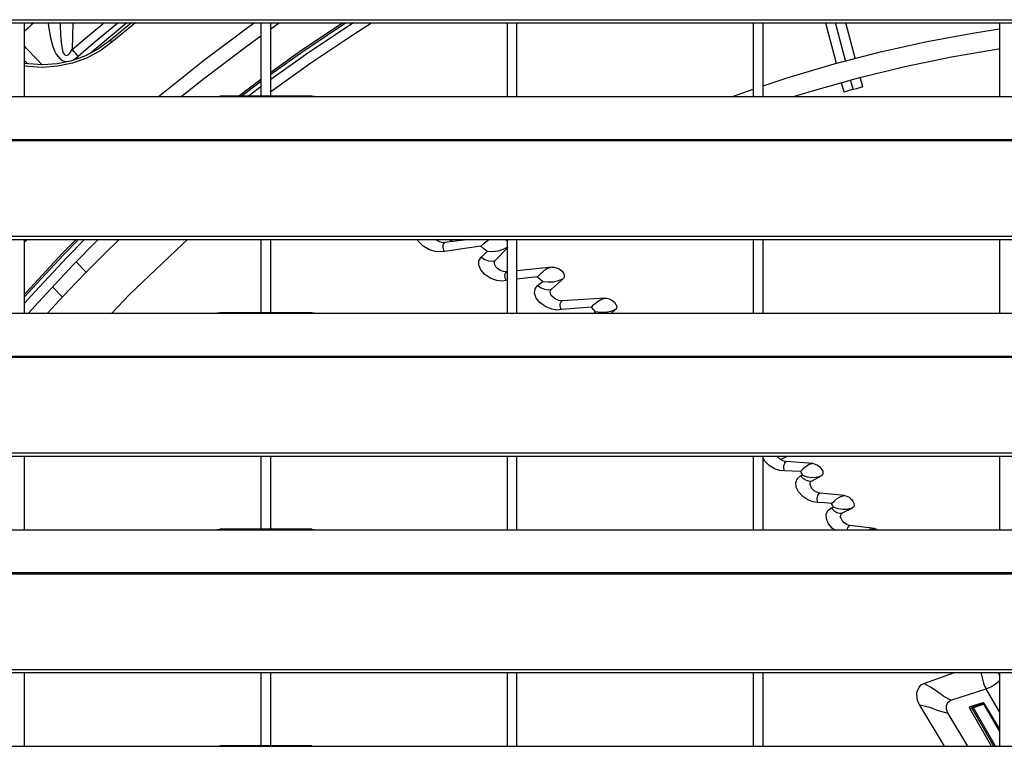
# Model space of a CAD drawing. Header units: millimetres. Extents: x 0 to 39025, y -31299 to 8400.
# Tile 23 of 256: x 6790 to 6990, y -24489 to -24342. Entities that reach past the tile are written whole.
import ezdxf

# ---------------------------------------------------------------- set-up
doc = ezdxf.new("R2010")
doc.units = ezdxf.units.MM

# ---------------------------------------------------------------- blocks, each defined once
blk = doc.blocks.new('*U55')
at = {"lineweight": 25}
for points in [[(7.21, 944.85), (7.21, 944.85), (1142.79, 944.85), (1142.79, 944.85)], [(7.21, 944.2), (7.21, 944.2), (1142.79, 944.2), (1142.79, 944.2)], [(187, 929.23), (187, 929.23), (187, 944.2), (187, 944.2)], [(196.79, 944.2), (196.79, 944.2), (196.69, 938.78), (196.69, 938.78)], [(208.72, 944.2), (208.72, 944.2), (204.41, 940.66), (204.41, 940.66)], [(209.53, 944.2), (209.53, 944.2), (204.73, 940.27), (204.73, 940.27)], [(235, 944.2), (235, 944.2), (235, 929.31), (235, 929.31)], [(237, 929.31), (237, 929.31), (237, 944.2), (237, 944.2)], [(237, 943.01), (237, 943.01), (238.69, 944.2), (238.69, 944.2)], [(285, 944.2), (285, 944.2), (285, 929.23), (285, 929.23)], [(287, 929.23), (287, 929.23), (287, 944.2), (287, 944.2)], [(335, 944.2), (335, 944.2), (335, 929.23), (335, 929.23)], [(336.99, 929.23), (336.99, 929.23), (336.99, 944.2), (336.99, 944.2)], [(349.64, 944.2), (349.64, 944.2), (351.82, 936.01), (351.82, 936.01)], [(353.74, 936.54), (353.74, 936.54), (351.71, 944.2), (351.71, 944.2)], [(355.68, 937.05), (355.68, 937.05), (353.77, 944.2), (353.77, 944.2)], [(385, 944.2), (385, 944.2), (385, 929.23), (385, 929.23)], [(187.64, 935.87), (187.64, 935.87), (187, 936.54), (187, 936.54)], [(352.85, 932.12), (352.85, 932.12), (353.37, 930.19), (353.37, 930.19)], [(355.3, 930.71), (355.3, 930.71), (354.78, 932.65), (354.78, 932.65)], [(357.23, 931.23), (357.23, 931.23), (356.71, 933.17), (356.71, 933.17)], [(235, 931.23), (235, 931.23), (232.45, 929.31), (232.45, 929.31)], [(41.99, 929.23), (41.99, 929.23), (224.99, 929.23), (224.99, 929.23)], [(224.99, 929.23), (224.99, 929.23), (247, 929.23), (247, 929.23)], [(245.31, 929.31), (245.31, 929.31), (226.65, 929.31), (226.65, 929.31)], [(247, 929.23), (247, 929.23), (818, 929.23), (818, 929.23)], [(16.21, 920.52), (16.21, 920.52), (1133.33, 920.52), (1133.33, 920.52)], [(16.21, 920.3), (16.21, 920.3), (1133.33, 920.3), (1133.33, 920.3)], [(7.21, 900.87), (7.21, 900.87), (1142.79, 900.87), (1142.79, 900.87)], [(7.21, 900.22), (7.21, 900.22), (1142.79, 900.22), (1142.79, 900.22)], [(187, 885.26), (187, 885.26), (187, 900.22), (187, 900.22)], [(187, 899.67), (187, 899.67), (187.52, 900.22), (187.52, 900.22)], [(205.68, 900.22), (205.68, 900.22), (205.92, 899.98), (205.92, 899.98)], [(235, 900.22), (235, 900.22), (235, 885.34), (235, 885.34)], [(237, 885.34), (237, 885.34), (237, 900.22), (237, 900.22)], [(277.36, 900.22), (277.36, 900.22), (272.36, 899.58), (272.36, 899.58)], [(273.4, 899.87), (273.4, 899.87), (273.93, 900.22), (273.93, 900.22)], [(285, 900.22), (285, 900.22), (285, 885.26), (285, 885.26)], [(287, 885.26), (287, 885.26), (287, 900.22), (287, 900.22)], [(335, 900.22), (335, 900.22), (335, 885.26), (335, 885.26)], [(336.99, 885.26), (336.99, 885.26), (336.99, 900.22), (336.99, 900.22)], [(385, 900.22), (385, 900.22), (385, 885.26), (385, 885.26)], [(279.68, 898.87), (279.68, 898.87), (272.29, 897.81), (272.29, 897.81)], [(282.59, 895.92), (282.59, 895.92), (285, 898.48), (285, 898.48)], [(197.46, 895.7), (197.46, 895.7), (199.52, 893.61), (199.52, 893.61)], [(294.13, 894.62), (294.13, 894.62), (287, 893.87), (287, 893.87)], [(291.15, 892.65), (291.15, 892.65), (287, 892.14), (287, 892.14)], [(293.96, 890.09), (293.96, 890.09), (296.42, 892.3), (296.42, 892.3)], [(192.63, 890.59), (192.63, 890.59), (194.68, 888.53), (194.68, 888.53)], [(304.86, 888.33), (304.86, 888.33), (296.19, 887.76), (296.19, 887.76)], [(302.13, 886.48), (302.13, 886.48), (296.03, 885.97), (296.03, 885.97)], [(306.18, 885.26), (306.18, 885.26), (307.04, 885.98), (307.04, 885.98)], [(41.99, 885.26), (41.99, 885.26), (224.99, 885.26), (224.99, 885.26)], [(224.99, 885.26), (224.99, 885.26), (247, 885.26), (247, 885.26)], [(245.31, 885.34), (245.31, 885.34), (226.65, 885.34), (226.65, 885.34)], [(247, 885.26), (247, 885.26), (818, 885.26), (818, 885.26)], [(302.6, 885.26), (302.6, 885.26), (302.97, 885.54), (302.97, 885.54)], [(16.21, 876.55), (16.21, 876.55), (1133.33, 876.55), (1133.33, 876.55)], [(16.21, 876.33), (16.21, 876.33), (1133.33, 876.33), (1133.33, 876.33)], [(7.21, 856.9), (7.21, 856.9), (1142.79, 856.9), (1142.79, 856.9)], [(7.21, 856.24), (7.21, 856.24), (1142.79, 856.24), (1142.79, 856.24)], [(187, 841.29), (187, 841.29), (187, 856.24), (187, 856.24)], [(235, 856.24), (235, 856.24), (235, 841.37), (235, 841.37)], [(237, 841.37), (237, 841.37), (237, 856.24), (237, 856.24)], [(285, 856.24), (285, 856.24), (285, 841.29), (285, 841.29)], [(287, 841.29), (287, 841.29), (287, 856.24), (287, 856.24)], [(335, 856.24), (335, 856.24), (335, 841.29), (335, 841.29)], [(336.99, 841.29), (336.99, 841.29), (336.99, 856.24), (336.99, 856.24)], [(385, 856.24), (385, 856.24), (385, 841.29), (385, 841.29)], [(347.14, 854.72), (347.14, 854.72), (341.71, 855.11), (341.71, 855.11)], [(344.56, 853.09), (344.56, 853.09), (341.35, 853.24), (341.35, 853.24)], [(344.56, 853.09), (344.56, 853.09), (345, 852.38), (345, 852.38)], [(346.93, 851.23), (346.93, 851.23), (348.8, 852.2), (348.8, 852.2)], [(353.55, 848.22), (353.55, 848.22), (348.54, 848.71), (348.54, 848.71)], [(353.12, 844.71), (353.12, 844.71), (355.11, 845.68), (355.11, 845.68)], [(359.61, 841.55), (359.61, 841.55), (354.63, 842.17), (354.63, 842.17)], [(41.99, 841.29), (41.99, 841.29), (224.99, 841.29), (224.99, 841.29)], [(224.99, 841.29), (224.99, 841.29), (247, 841.29), (247, 841.29)], [(245.31, 841.37), (245.31, 841.37), (226.65, 841.37), (226.65, 841.37)], [(247, 841.29), (247, 841.29), (818, 841.29), (818, 841.29)], [(16.21, 832.57), (16.21, 832.57), (1133.33, 832.57), (1133.33, 832.57)], [(16.21, 832.35), (16.21, 832.35), (1133.33, 832.35), (1133.33, 832.35)], [(7.21, 812.93), (7.21, 812.93), (1142.79, 812.93), (1142.79, 812.93)], [(7.21, 812.27), (7.21, 812.27), (1142.79, 812.27), (1142.79, 812.27)], [(187, 797.31), (187, 797.31), (187, 812.27), (187, 812.27)], [(235, 812.27), (235, 812.27), (235, 797.39), (235, 797.39)], [(237, 797.39), (237, 797.39), (237, 812.27), (237, 812.27)], [(285, 812.27), (285, 812.27), (285, 797.31), (285, 797.31)], [(287, 797.31), (287, 797.31), (287, 812.27), (287, 812.27)], [(335, 812.27), (335, 812.27), (335, 797.31), (335, 797.31)], [(336.99, 797.31), (336.99, 797.31), (336.99, 812.27), (336.99, 812.27)], [(369.67, 810.06), (369.67, 810.06), (375.86, 812.27), (375.86, 812.27)], [(385, 811.82), (385, 811.82), (384.71, 812.27), (384.71, 812.27)], [(384.76, 812.21), (384.76, 812.21), (385.01, 812.27), (385.01, 812.27)], [(385, 812.27), (385, 812.27), (385, 797.31), (385, 797.31)], [(375.14, 806.65), (375.14, 806.65), (382.27, 808.97), (382.27, 808.97)], [(385, 804.33), (385, 804.33), (382.27, 808.97), (382.27, 808.97)], [(379.06, 805.38), (379.06, 805.38), (381.47, 806.16), (381.47, 806.16)], [(381.47, 806.17), (381.47, 806.17), (381.55, 806.02), (381.55, 806.02)], [(373.87, 797.31), (373.87, 797.31), (368.82, 805.69), (368.82, 805.69)], [(378.57, 797.31), (378.57, 797.31), (374.61, 804), (374.61, 804)], [(383.41, 797.31), (383.41, 797.31), (378.98, 805.01), (378.98, 805.01)], [(378.98, 805.01), (378.98, 805.01), (379.47, 804.99), (379.47, 804.99)], [(379.06, 805.38), (379.06, 805.38), (379.54, 805.37), (379.54, 805.37)], [(383.88, 797.31), (383.88, 797.31), (379.47, 804.99), (379.47, 804.99)], [(384.21, 797.31), (384.21, 797.31), (379.73, 805.12), (379.73, 805.12)], [(379.74, 805.2), (379.74, 805.2), (381.76, 805.84), (381.76, 805.84)], [(381.84, 805.8), (381.84, 805.8), (385, 800.3), (385, 800.3)], [(381.9, 805.96), (381.9, 805.96), (381.99, 805.81), (381.99, 805.81)], [(41.99, 797.31), (41.99, 797.31), (224.99, 797.31), (224.99, 797.31)], [(224.99, 797.31), (224.99, 797.31), (247, 797.31), (247, 797.31)], [(245.31, 797.39), (245.31, 797.39), (226.65, 797.39), (226.65, 797.39)], [(247, 797.31), (247, 797.31), (818, 797.31), (818, 797.31)]]:
    blk.add_open_spline(points, degree=3, dxfattribs=at)
for points, knots in [([(188.87, 944.2), (188.87, 944.2), (188.47, 943.84), (188.47, 943.84), (188.47, 943.84), (187.71, 943.16), (187.71, 943.16), (187.71, 943.16), (187, 942.54), (187, 942.54)], [0, 0, 0, 0, 1, 1, 1, 2, 2, 2, 3, 3, 3, 3]), ([(191.79, 944.2), (191.79, 944.2), (191.86, 943.47), (191.86, 943.47), (191.86, 943.47), (192.26, 941.16), (192.26, 941.16), (192.26, 941.16), (192.74, 939.43), (192.74, 939.43), (192.74, 939.43), (193.07, 938.55), (193.07, 938.55), (193.07, 938.55), (193.44, 937.83), (193.44, 937.83), (193.44, 937.83), (194.3, 936.81), (194.3, 936.81), (194.3, 936.81), (194.66, 936.58), (194.66, 936.58), (194.66, 936.58), (195.06, 936.43), (195.06, 936.43), (195.06, 936.43), (195.86, 936.38), (195.86, 936.38), (195.86, 936.38), (196.77, 936.66), (196.77, 936.66), (196.77, 936.66), (197.32, 936.99), (197.32, 936.99), (197.32, 936.99), (197.87, 937.42), (197.87, 937.42)], [0, 0, 0, 0, 1, 1, 1, 2, 2, 2, 3, 3, 3, 4, 4, 4, 5, 5, 5, 6, 6, 6, 7, 7, 7, 8, 8, 8, 9, 9, 9, 10, 10, 10, 11, 11, 11, 12, 12, 12, 12]), ([(194.19, 944.2), (194.19, 944.2), (194.19, 943.75), (194.19, 943.75), (194.19, 943.75), (194.26, 941.7), (194.26, 941.7), (194.26, 941.7), (194.39, 940.2), (194.39, 940.2), (194.39, 940.2), (194.71, 938.54), (194.71, 938.54), (194.71, 938.54), (194.86, 938.14), (194.86, 938.14), (194.86, 938.14), (195.04, 937.85), (195.04, 937.85), (195.04, 937.85), (195.18, 937.71), (195.18, 937.71), (195.18, 937.71), (195.32, 937.63), (195.32, 937.63), (195.32, 937.63), (195.46, 937.61), (195.46, 937.61), (195.46, 937.61), (195.61, 937.62), (195.61, 937.62), (195.61, 937.62), (195.78, 937.7), (195.78, 937.7), (195.78, 937.7), (195.97, 937.83), (195.97, 937.83), (195.97, 937.83), (196.17, 938.04), (196.17, 938.04), (196.17, 938.04), (196.69, 938.78), (196.69, 938.78)], [0, 0, 0, 0, 1, 1, 1, 2, 2, 2, 3, 3, 3, 4, 4, 4, 5, 5, 5, 6, 6, 6, 7, 7, 7, 8, 8, 8, 9, 9, 9, 10, 10, 10, 11, 11, 11, 12, 12, 12, 13, 13, 13, 14, 14, 14, 14]), ([(196.69, 938.78), (196.69, 938.78), (199.78, 941.43), (199.78, 941.43), (199.78, 941.43), (202.88, 944.03), (202.88, 944.03), (202.88, 944.03), (203.08, 944.2), (203.08, 944.2)], [0, 0, 0, 0, 1, 1, 1, 2, 2, 2, 3, 3, 3, 3]), ([(197.87, 937.42), (197.87, 937.42), (200.94, 940.05), (200.94, 940.05), (200.94, 940.05), (204.03, 942.63), (204.03, 942.63), (204.03, 942.63), (205.92, 944.2), (205.92, 944.2)], [0, 0, 0, 0, 1, 1, 1, 2, 2, 2, 3, 3, 3, 3]), ([(207.79, 944.2), (207.79, 944.2), (201.56, 939.03), (201.56, 939.03), (201.56, 939.03), (200.32, 937.98), (200.32, 937.98)], [0, 0, 0, 0, 1, 1, 1, 2, 2, 2, 2]), ([(214.21, 929.23), (214.21, 929.23), (215.17, 930.03), (215.17, 930.03), (215.17, 930.03), (223.59, 936.75), (223.59, 936.75), (223.59, 936.75), (232.22, 943.18), (232.22, 943.18), (232.22, 943.18), (233.63, 944.2), (233.63, 944.2)], [0, 0, 0, 0, 1, 1, 1, 2, 2, 2, 3, 3, 3, 4, 4, 4, 4]), ([(237, 930.3), (237, 930.3), (245.11, 936.09), (245.11, 936.09), (245.11, 936.09), (253.89, 941.93), (253.89, 941.93), (253.89, 941.93), (257.46, 944.2), (257.46, 944.2)], [0, 0, 0, 0, 1, 1, 1, 2, 2, 2, 3, 3, 3, 3]), ([(237, 934.22), (237, 934.22), (243.32, 938.71), (243.32, 938.71), (243.32, 938.71), (251.54, 944.2), (251.54, 944.2)], [0, 0, 0, 0, 1, 1, 1, 2, 2, 2, 2]), ([(237, 933.81), (237, 933.81), (243.51, 938.42), (243.51, 938.42), (243.51, 938.42), (252.17, 944.2), (252.17, 944.2)], [0, 0, 0, 0, 1, 1, 1, 2, 2, 2, 2]), ([(253.83, 944.2), (253.83, 944.2), (252.85, 943.57), (252.85, 943.57), (252.85, 943.57), (244.02, 937.68), (244.02, 937.68), (244.02, 937.68), (237, 932.71), (237, 932.71)], [0, 0, 0, 0, 1, 1, 1, 2, 2, 2, 3, 3, 3, 3]), ([(336.99, 931.44), (336.99, 931.44), (342.07, 933.1), (342.07, 933.1), (342.07, 933.1), (351.4, 935.89), (351.4, 935.89), (351.4, 935.89), (360.82, 938.34), (360.82, 938.34), (360.82, 938.34), (370.33, 940.44), (370.33, 940.44), (370.33, 940.44), (379.9, 942.19), (379.9, 942.19), (379.9, 942.19), (385, 942.99), (385, 942.99)], [0, 0, 0, 0, 1, 1, 1, 2, 2, 2, 3, 3, 3, 4, 4, 4, 5, 5, 5, 6, 6, 6, 6]), ([(204.41, 940.66), (204.41, 940.66), (201.99, 938.91), (201.99, 938.91), (201.99, 938.91), (199.36, 937.51), (199.36, 937.51), (199.36, 937.51), (196.56, 936.5), (196.56, 936.5), (196.56, 936.5), (193.65, 935.88), (193.65, 935.88), (193.65, 935.88), (190.68, 935.66), (190.68, 935.66), (190.68, 935.66), (187.71, 935.86), (187.71, 935.86), (187.71, 935.86), (187, 935.97), (187, 935.97)], [0, 0, 0, 0, 1, 1, 1, 2, 2, 2, 3, 3, 3, 4, 4, 4, 5, 5, 5, 6, 6, 6, 7, 7, 7, 7]), ([(204.73, 940.27), (204.73, 940.27), (202.25, 938.49), (202.25, 938.49), (202.25, 938.49), (199.57, 937.05), (199.57, 937.05), (199.57, 937.05), (196.7, 936.01), (196.7, 936.01), (196.7, 936.01), (193.72, 935.38), (193.72, 935.38), (193.72, 935.38), (190.68, 935.16), (190.68, 935.16), (190.68, 935.16), (187.65, 935.36), (187.65, 935.36), (187.65, 935.36), (187, 935.46), (187, 935.46)], [0, 0, 0, 0, 1, 1, 1, 2, 2, 2, 3, 3, 3, 4, 4, 4, 5, 5, 5, 6, 6, 6, 7, 7, 7, 7]), ([(204.73, 940.27), (204.73, 940.27), (204.67, 940.34), (204.67, 940.34), (204.67, 940.34), (204.6, 940.41), (204.6, 940.41), (204.6, 940.41), (204.55, 940.49), (204.55, 940.49), (204.55, 940.49), (204.51, 940.54), (204.51, 940.54), (204.51, 940.54), (204.46, 940.59), (204.46, 940.59), (204.46, 940.59), (204.43, 940.63), (204.43, 940.63), (204.43, 940.63), (204.41, 940.65), (204.41, 940.65), (204.41, 940.65), (204.41, 940.66), (204.41, 940.66)], [0, 0, 0, 0, 1, 1, 1, 2, 2, 2, 3, 3, 3, 4, 4, 4, 5, 5, 5, 6, 6, 6, 7, 7, 7, 8, 8, 8, 8]), ([(218.78, 929.23), (218.78, 929.23), (223.58, 933.06), (223.58, 933.06), (223.58, 933.06), (232.18, 939.56), (232.18, 939.56), (232.18, 939.56), (235, 941.6), (235, 941.6)], [0, 0, 0, 0, 1, 1, 1, 2, 2, 2, 3, 3, 3, 3]), ([(190.54, 935.69), (190.54, 935.69), (189.36, 936.94), (189.36, 936.94), (189.36, 936.94), (187.41, 939), (187.41, 939), (187.41, 939), (187, 939.44), (187, 939.44)], [0, 0, 0, 0, 1, 1, 1, 2, 2, 2, 3, 3, 3, 3]), ([(197.87, 937.42), (197.87, 937.42), (197.74, 937.57), (197.74, 937.57), (197.74, 937.57), (197.61, 937.73), (197.61, 937.73), (197.61, 937.73), (197.46, 937.9), (197.46, 937.9), (197.46, 937.9), (197.32, 938.07), (197.32, 938.07), (197.32, 938.07), (197.16, 938.25), (197.16, 938.25), (197.16, 938.25), (197.01, 938.42), (197.01, 938.42), (197.01, 938.42), (196.85, 938.6), (196.85, 938.6), (196.85, 938.6), (196.69, 938.78), (196.69, 938.78)], [0, 0, 0, 0, 1, 1, 1, 2, 2, 2, 3, 3, 3, 4, 4, 4, 5, 5, 5, 6, 6, 6, 7, 7, 7, 8, 8, 8, 8]), ([(343.15, 929.23), (343.15, 929.23), (347.01, 930.43), (347.01, 930.43), (347.01, 930.43), (356.34, 933.07), (356.34, 933.07), (356.34, 933.07), (365.77, 935.36), (365.77, 935.36), (365.77, 935.36), (375.27, 937.31), (375.27, 937.31), (375.27, 937.31), (384.84, 938.9), (384.84, 938.9), (384.84, 938.9), (385, 938.93), (385, 938.93)], [0, 0, 0, 0, 1, 1, 1, 2, 2, 2, 3, 3, 3, 4, 4, 4, 5, 5, 5, 6, 6, 6, 6]), ([(230.41, 929.31), (230.41, 929.31), (234.65, 932.51), (234.65, 932.51), (234.65, 932.51), (235, 932.76), (235, 932.76)], [0, 0, 0, 0, 1, 1, 1, 2, 2, 2, 2]), ([(230.97, 929.31), (230.97, 929.31), (234.85, 932.23), (234.85, 932.23), (234.85, 932.23), (235, 932.34), (235, 932.34)], [0, 0, 0, 0, 1, 1, 1, 2, 2, 2, 2]), ([(330.79, 929.23), (330.79, 929.23), (332.85, 929.98), (332.85, 929.98), (332.85, 929.98), (335, 930.74), (335, 930.74)], [0, 0, 0, 0, 1, 1, 1, 2, 2, 2, 2]), ([(353.37, 930.19), (353.37, 930.19), (353.51, 930.23), (353.51, 930.23), (353.51, 930.23), (353.94, 930.34), (353.94, 930.34), (353.94, 930.34), (354.56, 930.52), (354.56, 930.52), (354.56, 930.52), (355.3, 930.71), (355.3, 930.71)], [0, 0, 0, 0, 1, 1, 1, 2, 2, 2, 3, 3, 3, 4, 4, 4, 4]), ([(355.3, 930.71), (355.3, 930.71), (356.04, 930.91), (356.04, 930.91), (356.04, 930.91), (356.67, 931.08), (356.67, 931.08), (356.67, 931.08), (357.08, 931.19), (357.08, 931.19), (357.08, 931.19), (357.23, 931.23), (357.23, 931.23)], [0, 0, 0, 0, 1, 1, 1, 2, 2, 2, 3, 3, 3, 4, 4, 4, 4]), ([(224.99, 929.23), (224.99, 929.23), (226.12, 929.28), (226.12, 929.28), (226.12, 929.28), (226.65, 929.29), (226.65, 929.29)], [0, 0, 0, 0, 1, 1, 1, 2, 2, 2, 2]), ([(245.31, 929.29), (245.31, 929.29), (245.83, 929.29), (245.83, 929.29), (245.83, 929.29), (247, 929.23), (247, 929.23)], [0, 0, 0, 0, 1, 1, 1, 2, 2, 2, 2]), ([(187, 889.11), (187, 889.11), (187.38, 889.53), (187.38, 889.53), (187.38, 889.53), (194.65, 897.35), (194.65, 897.35), (194.65, 897.35), (197.45, 900.22), (197.45, 900.22)], [0, 0, 0, 0, 1, 1, 1, 2, 2, 2, 3, 3, 3, 3]), ([(187, 888.6), (187, 888.6), (187.64, 889.31), (187.64, 889.31), (187.64, 889.31), (194.9, 897.11), (194.9, 897.11), (194.9, 897.11), (197.93, 900.22), (197.93, 900.22)], [0, 0, 0, 0, 1, 1, 1, 2, 2, 2, 3, 3, 3, 3]), ([(199.18, 900.22), (199.18, 900.22), (195.53, 896.49), (195.53, 896.49), (195.53, 896.49), (188.29, 888.71), (188.29, 888.71), (188.29, 888.71), (187, 887.26), (187, 887.26)], [0, 0, 0, 0, 1, 1, 1, 2, 2, 2, 3, 3, 3, 3]), ([(187.81, 885.26), (187.81, 885.26), (189.72, 887.4), (189.72, 887.4), (189.72, 887.4), (196.92, 895.14), (196.92, 895.14), (196.92, 895.14), (201.92, 900.22), (201.92, 900.22)], [0, 0, 0, 0, 1, 1, 1, 2, 2, 2, 3, 3, 3, 3]), ([(206.17, 900.22), (206.17, 900.22), (203.29, 897.4), (203.29, 897.4), (203.29, 897.4), (199.38, 893.45), (199.38, 893.45), (199.38, 893.45), (195.98, 889.92), (195.98, 889.92), (195.98, 889.92), (193.12, 886.86), (193.12, 886.86), (193.12, 886.86), (191.66, 885.26), (191.66, 885.26)], [0, 0, 0, 0, 1, 1, 1, 2, 2, 2, 3, 3, 3, 4, 4, 4, 5, 5, 5, 5]), ([(220.11, 900.22), (220.11, 900.22), (219.05, 899.29), (219.05, 899.29), (219.05, 899.29), (208.31, 889.03), (208.31, 889.03), (208.31, 889.03), (204.72, 885.26), (204.72, 885.26)], [0, 0, 0, 0, 1, 1, 1, 2, 2, 2, 3, 3, 3, 3]), ([(272.29, 897.81), (272.29, 897.81), (271.4, 897.68), (271.4, 897.68), (271.4, 897.68), (270.41, 897.77), (270.41, 897.77), (270.41, 897.77), (269.21, 898.13), (269.21, 898.13), (269.21, 898.13), (267.93, 898.88), (267.93, 898.88), (267.93, 898.88), (267.02, 899.82), (267.02, 899.82), (267.02, 899.82), (266.83, 900.22), (266.83, 900.22)], [0, 0, 0, 0, 1, 1, 1, 2, 2, 2, 3, 3, 3, 4, 4, 4, 5, 5, 5, 6, 6, 6, 6]), ([(272.36, 899.58), (272.36, 899.58), (272.02, 899.57), (272.02, 899.57), (272.02, 899.57), (271.67, 899.62), (271.67, 899.62), (271.67, 899.62), (271, 899.85), (271, 899.85), (271, 899.85), (270.45, 900.21), (270.45, 900.21), (270.45, 900.21), (270.43, 900.22), (270.43, 900.22)], [0, 0, 0, 0, 1, 1, 1, 2, 2, 2, 3, 3, 3, 4, 4, 4, 5, 5, 5, 5]), ([(279.68, 898.87), (279.68, 898.87), (280.28, 899.43), (280.28, 899.43), (280.28, 899.43), (281.01, 900.03), (281.01, 900.03), (281.01, 900.03), (281.31, 900.22), (281.31, 900.22)], [0, 0, 0, 0, 1, 1, 1, 2, 2, 2, 3, 3, 3, 3]), ([(284.69, 900.22), (284.69, 900.22), (284.74, 900.18), (284.74, 900.18), (284.74, 900.18), (285, 899.88), (285, 899.88)], [0, 0, 0, 0, 1, 1, 1, 2, 2, 2, 2]), ([(272.29, 897.81), (272.29, 897.81), (272.16, 898.04), (272.16, 898.04), (272.16, 898.04), (272.07, 898.31), (272.07, 898.31), (272.07, 898.31), (272.01, 898.59), (272.01, 898.59), (272.01, 898.59), (272, 898.86), (272, 898.86), (272, 898.86), (272.03, 899.11), (272.03, 899.11), (272.03, 899.11), (272.11, 899.33), (272.11, 899.33), (272.11, 899.33), (272.22, 899.49), (272.22, 899.49), (272.22, 899.49), (272.36, 899.58), (272.36, 899.58)], [0, 0, 0, 0, 1, 1, 1, 2, 2, 2, 3, 3, 3, 4, 4, 4, 5, 5, 5, 6, 6, 6, 7, 7, 7, 8, 8, 8, 8]), ([(280.92, 897.77), (280.92, 897.77), (280.29, 898.33), (280.29, 898.33), (280.29, 898.33), (279.68, 898.87), (279.68, 898.87)], [0, 0, 0, 0, 1, 1, 1, 2, 2, 2, 2]), ([(285.15, 898.65), (285.15, 898.65), (284.16, 898.16), (284.16, 898.16), (284.16, 898.16), (283.1, 897.86), (283.1, 897.86), (283.1, 897.86), (282, 897.73), (282, 897.73), (282, 897.73), (280.92, 897.77), (280.92, 897.77)], [0, 0, 0, 0, 1, 1, 1, 2, 2, 2, 3, 3, 3, 4, 4, 4, 4]), ([(284.84, 891.87), (284.84, 891.87), (283.96, 891.77), (283.96, 891.77), (283.96, 891.77), (282.94, 891.89), (282.94, 891.89), (282.94, 891.89), (281.7, 892.32), (281.7, 892.32), (281.7, 892.32), (280.48, 893.09), (280.48, 893.09), (280.48, 893.09), (279.64, 894.04), (279.64, 894.04), (279.64, 894.04), (279.24, 895.01), (279.24, 895.01), (279.24, 895.01), (279.29, 895.91), (279.29, 895.91), (279.29, 895.91), (279.72, 896.61), (279.72, 896.61)], [0, 0, 0, 0, 1, 1, 1, 2, 2, 2, 3, 3, 3, 4, 4, 4, 5, 5, 5, 6, 6, 6, 7, 7, 7, 8, 8, 8, 8]), ([(279.72, 896.61), (279.72, 896.61), (280.32, 897.19), (280.32, 897.19), (280.32, 897.19), (280.92, 897.77), (280.92, 897.77)], [0, 0, 0, 0, 1, 1, 1, 2, 2, 2, 2]), ([(279.72, 896.61), (279.72, 896.61), (280.45, 896.18), (280.45, 896.18), (280.45, 896.18), (281.21, 895.91), (281.21, 895.91), (281.21, 895.91), (281.93, 895.82), (281.93, 895.82), (281.93, 895.82), (282.59, 895.92), (282.59, 895.92)], [0, 0, 0, 0, 1, 1, 1, 2, 2, 2, 3, 3, 3, 4, 4, 4, 4]), ([(284.95, 893.65), (284.95, 893.65), (284.61, 893.65), (284.61, 893.65), (284.61, 893.65), (284.26, 893.7), (284.26, 893.7), (284.26, 893.7), (283.61, 893.95), (283.61, 893.95), (283.61, 893.95), (283.07, 894.31), (283.07, 894.31), (283.07, 894.31), (282.7, 894.7), (282.7, 894.7), (282.7, 894.7), (282.48, 895.08), (282.48, 895.08), (282.48, 895.08), (282.41, 895.41), (282.41, 895.41), (282.41, 895.41), (282.45, 895.7), (282.45, 895.7), (282.45, 895.7), (282.59, 895.92), (282.59, 895.92)], [0, 0, 0, 0, 1, 1, 1, 2, 2, 2, 3, 3, 3, 4, 4, 4, 5, 5, 5, 6, 6, 6, 7, 7, 7, 8, 8, 8, 9, 9, 9, 9]), ([(294.13, 894.62), (294.13, 894.62), (293.22, 894.31), (293.22, 894.31), (293.22, 894.31), (292.4, 893.8), (292.4, 893.8), (292.4, 893.8), (291.72, 893.21), (291.72, 893.21), (291.72, 893.21), (291.15, 892.65), (291.15, 892.65)], [0, 0, 0, 0, 1, 1, 1, 2, 2, 2, 3, 3, 3, 4, 4, 4, 4]), ([(294.13, 894.62), (294.13, 894.62), (294.54, 894.61), (294.54, 894.61), (294.54, 894.61), (295.03, 894.49), (295.03, 894.49), (295.03, 894.49), (295.57, 894.23), (295.57, 894.23), (295.57, 894.23), (296.09, 893.84), (296.09, 893.84), (296.09, 893.84), (296.45, 893.38), (296.45, 893.38), (296.45, 893.38), (296.62, 892.95), (296.62, 892.95), (296.62, 892.95), (296.6, 892.57), (296.6, 892.57), (296.6, 892.57), (296.42, 892.3), (296.42, 892.3)], [0, 0, 0, 0, 1, 1, 1, 2, 2, 2, 3, 3, 3, 4, 4, 4, 5, 5, 5, 6, 6, 6, 7, 7, 7, 8, 8, 8, 8]), ([(284.84, 891.87), (284.84, 891.87), (284.71, 892.11), (284.71, 892.11), (284.71, 892.11), (284.63, 892.37), (284.63, 892.37), (284.63, 892.37), (284.58, 892.65), (284.58, 892.65), (284.58, 892.65), (284.57, 892.93), (284.57, 892.93), (284.57, 892.93), (284.61, 893.18), (284.61, 893.18), (284.61, 893.18), (284.69, 893.4), (284.69, 893.4), (284.69, 893.4), (284.8, 893.55), (284.8, 893.55), (284.8, 893.55), (284.95, 893.65), (284.95, 893.65)], [0, 0, 0, 0, 1, 1, 1, 2, 2, 2, 3, 3, 3, 4, 4, 4, 5, 5, 5, 6, 6, 6, 7, 7, 7, 8, 8, 8, 8]), ([(291.15, 892.65), (291.15, 892.65), (291.7, 892.18), (291.7, 892.18), (291.7, 892.18), (292.24, 891.71), (292.24, 891.71)], [0, 0, 0, 0, 1, 1, 1, 2, 2, 2, 2]), ([(292.24, 891.71), (292.24, 891.71), (293.31, 891.59), (293.31, 891.59), (293.31, 891.59), (294.39, 891.65), (294.39, 891.65), (294.39, 891.65), (295.44, 891.88), (295.44, 891.88), (295.44, 891.88), (296.42, 892.3), (296.42, 892.3)], [0, 0, 0, 0, 1, 1, 1, 2, 2, 2, 3, 3, 3, 4, 4, 4, 4]), ([(296.03, 885.97), (296.03, 885.97), (295.11, 885.89), (295.11, 885.89), (295.11, 885.89), (294.08, 886.06), (294.08, 886.06), (294.08, 886.06), (292.89, 886.53), (292.89, 886.53), (292.89, 886.53), (291.71, 887.36), (291.71, 887.36), (291.71, 887.36), (290.91, 888.33), (290.91, 888.33), (290.91, 888.33), (290.58, 889.31), (290.58, 889.31), (290.58, 889.31), (290.7, 890.19), (290.7, 890.19), (290.7, 890.19), (291.2, 890.85), (291.2, 890.85)], [0, 0, 0, 0, 1, 1, 1, 2, 2, 2, 3, 3, 3, 4, 4, 4, 5, 5, 5, 6, 6, 6, 7, 7, 7, 8, 8, 8, 8]), ([(291.2, 890.85), (291.2, 890.85), (291.73, 891.28), (291.73, 891.28), (291.73, 891.28), (292.24, 891.71), (292.24, 891.71)], [0, 0, 0, 0, 1, 1, 1, 2, 2, 2, 2]), ([(291.2, 890.85), (291.2, 890.85), (291.9, 890.39), (291.9, 890.39), (291.9, 890.39), (292.62, 890.1), (292.62, 890.1), (292.62, 890.1), (293.31, 890), (293.31, 890), (293.31, 890), (293.96, 890.09), (293.96, 890.09)], [0, 0, 0, 0, 1, 1, 1, 2, 2, 2, 3, 3, 3, 4, 4, 4, 4]), ([(296.19, 887.76), (296.19, 887.76), (295.85, 887.77), (295.85, 887.77), (295.85, 887.77), (295.51, 887.84), (295.51, 887.84), (295.51, 887.84), (294.86, 888.11), (294.86, 888.11), (294.86, 888.11), (294.34, 888.48), (294.34, 888.48), (294.34, 888.48), (293.98, 888.88), (293.98, 888.88), (293.98, 888.88), (293.79, 889.26), (293.79, 889.26), (293.79, 889.26), (293.73, 889.59), (293.73, 889.59), (293.73, 889.59), (293.79, 889.87), (293.79, 889.87), (293.79, 889.87), (293.96, 890.09), (293.96, 890.09)], [0, 0, 0, 0, 1, 1, 1, 2, 2, 2, 3, 3, 3, 4, 4, 4, 5, 5, 5, 6, 6, 6, 7, 7, 7, 8, 8, 8, 9, 9, 9, 9]), ([(302.13, 886.48), (302.13, 886.48), (302.63, 887), (302.63, 887), (302.63, 887), (303.26, 887.58), (303.26, 887.58), (303.26, 887.58), (304.02, 888.05), (304.02, 888.05), (304.02, 888.05), (304.86, 888.33), (304.86, 888.33)], [0, 0, 0, 0, 1, 1, 1, 2, 2, 2, 3, 3, 3, 4, 4, 4, 4]), ([(304.86, 888.33), (304.86, 888.33), (305.27, 888.31), (305.27, 888.31), (305.27, 888.31), (305.76, 888.16), (305.76, 888.16), (305.76, 888.16), (306.29, 887.89), (306.29, 887.89), (306.29, 887.89), (306.78, 887.49), (306.78, 887.49), (306.78, 887.49), (307.11, 887.04), (307.11, 887.04), (307.11, 887.04), (307.26, 886.61), (307.26, 886.61), (307.26, 886.61), (307.23, 886.25), (307.23, 886.25), (307.23, 886.25), (307.04, 885.98), (307.04, 885.98)], [0, 0, 0, 0, 1, 1, 1, 2, 2, 2, 3, 3, 3, 4, 4, 4, 5, 5, 5, 6, 6, 6, 7, 7, 7, 8, 8, 8, 8]), ([(296.03, 885.97), (296.03, 885.97), (295.92, 886.2), (295.92, 886.2), (295.92, 886.2), (295.84, 886.47), (295.84, 886.47), (295.84, 886.47), (295.8, 886.75), (295.8, 886.75), (295.8, 886.75), (295.8, 887.03), (295.8, 887.03), (295.8, 887.03), (295.85, 887.28), (295.85, 887.28), (295.85, 887.28), (295.93, 887.5), (295.93, 887.5), (295.93, 887.5), (296.04, 887.66), (296.04, 887.66), (296.04, 887.66), (296.19, 887.76), (296.19, 887.76)], [0, 0, 0, 0, 1, 1, 1, 2, 2, 2, 3, 3, 3, 4, 4, 4, 5, 5, 5, 6, 6, 6, 7, 7, 7, 8, 8, 8, 8]), ([(302.97, 885.54), (302.97, 885.54), (302.54, 886.01), (302.54, 886.01), (302.54, 886.01), (302.13, 886.48), (302.13, 886.48)], [0, 0, 0, 0, 1, 1, 1, 2, 2, 2, 2]), ([(307.04, 885.98), (307.04, 885.98), (306.07, 885.59), (306.07, 885.59), (306.07, 885.59), (305.05, 885.39), (305.05, 885.39), (305.05, 885.39), (304, 885.38), (304, 885.38), (304, 885.38), (302.97, 885.54), (302.97, 885.54)], [0, 0, 0, 0, 1, 1, 1, 2, 2, 2, 3, 3, 3, 4, 4, 4, 4]), ([(224.99, 885.26), (224.99, 885.26), (226.12, 885.31), (226.12, 885.31), (226.12, 885.31), (226.65, 885.31), (226.65, 885.31)], [0, 0, 0, 0, 1, 1, 1, 2, 2, 2, 2]), ([(245.31, 885.32), (245.31, 885.32), (245.83, 885.31), (245.83, 885.31), (245.83, 885.31), (247, 885.26), (247, 885.26)], [0, 0, 0, 0, 1, 1, 1, 2, 2, 2, 2]), ([(341.71, 855.11), (341.71, 855.11), (341.41, 855.15), (341.41, 855.15), (341.41, 855.15), (341.1, 855.25), (341.1, 855.25), (341.1, 855.25), (340.54, 855.57), (340.54, 855.57), (340.54, 855.57), (340.1, 855.97), (340.1, 855.97), (340.1, 855.97), (339.92, 856.24), (339.92, 856.24)], [0, 0, 0, 0, 1, 1, 1, 2, 2, 2, 3, 3, 3, 4, 4, 4, 5, 5, 5, 5]), ([(340.64, 855.63), (340.64, 855.63), (341.94, 856.24), (341.94, 856.24), (341.94, 856.24), (341.96, 856.24), (341.96, 856.24)], [0, 0, 0, 0, 1, 1, 1, 2, 2, 2, 2]), ([(341.35, 853.24), (341.35, 853.24), (340.38, 853.32), (340.38, 853.32), (340.38, 853.32), (339.33, 853.67), (339.33, 853.67), (339.33, 853.67), (338.26, 854.32), (338.26, 854.32), (338.26, 854.32), (337.37, 855.22), (337.37, 855.22), (337.37, 855.22), (336.99, 855.9), (336.99, 855.9)], [0, 0, 0, 0, 1, 1, 1, 2, 2, 2, 3, 3, 3, 4, 4, 4, 5, 5, 5, 5]), ([(341.35, 853.24), (341.35, 853.24), (341.26, 853.49), (341.26, 853.49), (341.26, 853.49), (341.21, 853.78), (341.21, 853.78), (341.21, 853.78), (341.21, 854.07), (341.21, 854.07), (341.21, 854.07), (341.24, 854.35), (341.24, 854.35), (341.24, 854.35), (341.32, 854.61), (341.32, 854.61), (341.32, 854.61), (341.43, 854.83), (341.43, 854.83), (341.43, 854.83), (341.56, 855), (341.56, 855), (341.56, 855), (341.71, 855.11), (341.71, 855.11)], [0, 0, 0, 0, 1, 1, 1, 2, 2, 2, 3, 3, 3, 4, 4, 4, 5, 5, 5, 6, 6, 6, 7, 7, 7, 8, 8, 8, 8]), ([(347.14, 854.72), (347.14, 854.72), (346.35, 854.5), (346.35, 854.5), (346.35, 854.5), (345.64, 854.08), (345.64, 854.08), (345.64, 854.08), (345.04, 853.57), (345.04, 853.57), (345.04, 853.57), (344.56, 853.09), (344.56, 853.09)], [0, 0, 0, 0, 1, 1, 1, 2, 2, 2, 3, 3, 3, 4, 4, 4, 4]), ([(347.14, 854.72), (347.14, 854.72), (347.58, 854.63), (347.58, 854.63), (347.58, 854.63), (348.04, 854.41), (348.04, 854.41), (348.04, 854.41), (348.52, 854.06), (348.52, 854.06), (348.52, 854.06), (348.89, 853.61), (348.89, 853.61), (348.89, 853.61), (349.11, 853.15), (349.11, 853.15), (349.11, 853.15), (349.16, 852.74), (349.16, 852.74), (349.16, 852.74), (349.05, 852.41), (349.05, 852.41), (349.05, 852.41), (348.8, 852.2), (348.8, 852.2)], [0, 0, 0, 0, 1, 1, 1, 2, 2, 2, 3, 3, 3, 4, 4, 4, 5, 5, 5, 6, 6, 6, 7, 7, 7, 8, 8, 8, 8]), ([(348.12, 846.83), (348.12, 846.83), (347.12, 846.94), (347.12, 846.94), (347.12, 846.94), (346.07, 847.34), (346.07, 847.34), (346.07, 847.34), (345.05, 848.02), (345.05, 848.02), (345.05, 848.02), (344.19, 848.95), (344.19, 848.95), (344.19, 848.95), (343.7, 849.96), (343.7, 849.96), (343.7, 849.96), (343.63, 850.91), (343.63, 850.91), (343.63, 850.91), (343.95, 851.69), (343.95, 851.69), (343.95, 851.69), (344.62, 852.2), (344.62, 852.2)], [0, 0, 0, 0, 1, 1, 1, 2, 2, 2, 3, 3, 3, 4, 4, 4, 5, 5, 5, 6, 6, 6, 7, 7, 7, 8, 8, 8, 8]), ([(344.62, 852.2), (344.62, 852.2), (344.81, 852.29), (344.81, 852.29), (344.81, 852.29), (345, 852.38), (345, 852.38)], [0, 0, 0, 0, 1, 1, 1, 2, 2, 2, 2]), ([(344.62, 852.2), (344.62, 852.2), (345.16, 851.67), (345.16, 851.67), (345.16, 851.67), (345.76, 851.32), (345.76, 851.32), (345.76, 851.32), (346.36, 851.17), (346.36, 851.17), (346.36, 851.17), (346.93, 851.23), (346.93, 851.23)], [0, 0, 0, 0, 1, 1, 1, 2, 2, 2, 3, 3, 3, 4, 4, 4, 4]), ([(345, 852.38), (345, 852.38), (345.93, 852.05), (345.93, 852.05), (345.93, 852.05), (346.91, 851.89), (346.91, 851.89), (346.91, 851.89), (347.87, 851.95), (347.87, 851.95), (347.87, 851.95), (348.8, 852.2), (348.8, 852.2)], [0, 0, 0, 0, 1, 1, 1, 2, 2, 2, 3, 3, 3, 4, 4, 4, 4]), ([(348.54, 848.71), (348.54, 848.71), (348.23, 848.76), (348.23, 848.76), (348.23, 848.76), (347.93, 848.88), (347.93, 848.88), (347.93, 848.88), (347.37, 849.21), (347.37, 849.21), (347.37, 849.21), (346.95, 849.62), (346.95, 849.62), (346.95, 849.62), (346.68, 850.05), (346.68, 850.05), (346.68, 850.05), (346.57, 850.44), (346.57, 850.44), (346.57, 850.44), (346.58, 850.78), (346.58, 850.78), (346.58, 850.78), (346.7, 851.05), (346.7, 851.05), (346.7, 851.05), (346.93, 851.23), (346.93, 851.23)], [0, 0, 0, 0, 1, 1, 1, 2, 2, 2, 3, 3, 3, 4, 4, 4, 5, 5, 5, 6, 6, 6, 7, 7, 7, 8, 8, 8, 9, 9, 9, 9]), ([(348.12, 846.83), (348.12, 846.83), (348.04, 847.08), (348.04, 847.08), (348.04, 847.08), (348.01, 847.37), (348.01, 847.37), (348.01, 847.37), (348.01, 847.66), (348.01, 847.66), (348.01, 847.66), (348.05, 847.95), (348.05, 847.95), (348.05, 847.95), (348.13, 848.21), (348.13, 848.21), (348.13, 848.21), (348.24, 848.44), (348.24, 848.44), (348.24, 848.44), (348.38, 848.61), (348.38, 848.61), (348.38, 848.61), (348.54, 848.71), (348.54, 848.71)], [0, 0, 0, 0, 1, 1, 1, 2, 2, 2, 3, 3, 3, 4, 4, 4, 5, 5, 5, 6, 6, 6, 7, 7, 7, 8, 8, 8, 8]), ([(350.9, 846.63), (350.9, 846.63), (351.4, 847.1), (351.4, 847.1), (351.4, 847.1), (352.02, 847.6), (352.02, 847.6), (352.02, 847.6), (352.75, 848.01), (352.75, 848.01), (352.75, 848.01), (353.55, 848.22), (353.55, 848.22)], [0, 0, 0, 0, 1, 1, 1, 2, 2, 2, 3, 3, 3, 4, 4, 4, 4]), ([(353.55, 848.22), (353.55, 848.22), (353.98, 848.11), (353.98, 848.11), (353.98, 848.11), (354.45, 847.88), (354.45, 847.88), (354.45, 847.88), (354.89, 847.51), (354.89, 847.51), (354.89, 847.51), (355.25, 847.07), (355.25, 847.07), (355.25, 847.07), (355.45, 846.62), (355.45, 846.62), (355.45, 846.62), (355.48, 846.21), (355.48, 846.21), (355.48, 846.21), (355.36, 845.88), (355.36, 845.88), (355.36, 845.88), (355.11, 845.68), (355.11, 845.68)], [0, 0, 0, 0, 1, 1, 1, 2, 2, 2, 3, 3, 3, 4, 4, 4, 5, 5, 5, 6, 6, 6, 7, 7, 7, 8, 8, 8, 8]), ([(350.9, 846.63), (350.9, 846.63), (349.51, 846.73), (349.51, 846.73), (349.51, 846.73), (348.12, 846.83), (348.12, 846.83)], [0, 0, 0, 0, 1, 1, 1, 2, 2, 2, 2]), ([(351.31, 845.9), (351.31, 845.9), (351.11, 846.27), (351.11, 846.27), (351.11, 846.27), (350.9, 846.63), (350.9, 846.63)], [0, 0, 0, 0, 1, 1, 1, 2, 2, 2, 2]), ([(351.48, 841.29), (351.48, 841.29), (351.11, 841.55), (351.11, 841.55), (351.11, 841.55), (350.3, 842.49), (350.3, 842.49), (350.3, 842.49), (349.86, 843.5), (349.86, 843.5), (349.86, 843.5), (349.81, 844.44), (349.81, 844.44), (349.81, 844.44), (350.16, 845.21), (350.16, 845.21), (350.16, 845.21), (350.84, 845.7), (350.84, 845.7)], [0, 0, 0, 0, 1, 1, 1, 2, 2, 2, 3, 3, 3, 4, 4, 4, 5, 5, 5, 6, 6, 6, 6]), ([(350.84, 845.7), (350.84, 845.7), (351.08, 845.81), (351.08, 845.81), (351.08, 845.81), (351.31, 845.9), (351.31, 845.9)], [0, 0, 0, 0, 1, 1, 1, 2, 2, 2, 2]), ([(350.84, 845.7), (350.84, 845.7), (351.37, 845.16), (351.37, 845.16), (351.37, 845.16), (351.96, 844.8), (351.96, 844.8), (351.96, 844.8), (352.56, 844.65), (352.56, 844.65), (352.56, 844.65), (353.12, 844.71), (353.12, 844.71)], [0, 0, 0, 0, 1, 1, 1, 2, 2, 2, 3, 3, 3, 4, 4, 4, 4]), ([(355.11, 845.68), (355.11, 845.68), (354.19, 845.43), (354.19, 845.43), (354.19, 845.43), (354.15, 845.42), (354.15, 845.42), (354.15, 845.42), (353.9, 845.39), (353.9, 845.39), (353.9, 845.39), (353.22, 845.39), (353.22, 845.39), (353.22, 845.39), (352.23, 845.56), (352.23, 845.56), (352.23, 845.56), (351.31, 845.9), (351.31, 845.9)], [0, 0, 0, 0, 1, 1, 1, 2, 2, 2, 3, 3, 3, 4, 4, 4, 5, 5, 5, 6, 6, 6, 6]), ([(354.63, 842.17), (354.63, 842.17), (354.33, 842.23), (354.33, 842.23), (354.33, 842.23), (354.03, 842.34), (354.03, 842.34), (354.03, 842.34), (353.49, 842.69), (353.49, 842.69), (353.49, 842.69), (353.09, 843.1), (353.09, 843.1), (353.09, 843.1), (352.83, 843.54), (352.83, 843.54), (352.83, 843.54), (352.72, 843.93), (352.72, 843.93), (352.72, 843.93), (352.75, 844.27), (352.75, 844.27), (352.75, 844.27), (352.88, 844.53), (352.88, 844.53), (352.88, 844.53), (353.12, 844.71), (353.12, 844.71)], [0, 0, 0, 0, 1, 1, 1, 2, 2, 2, 3, 3, 3, 4, 4, 4, 5, 5, 5, 6, 6, 6, 7, 7, 7, 8, 8, 8, 9, 9, 9, 9]), ([(354.1, 841.29), (354.1, 841.29), (354.13, 841.4), (354.13, 841.4), (354.13, 841.4), (354.21, 841.66), (354.21, 841.66), (354.21, 841.66), (354.33, 841.89), (354.33, 841.89), (354.33, 841.89), (354.47, 842.06), (354.47, 842.06), (354.47, 842.06), (354.63, 842.17), (354.63, 842.17)], [0, 0, 0, 0, 1, 1, 1, 2, 2, 2, 3, 3, 3, 4, 4, 4, 5, 5, 5, 5]), ([(224.99, 841.29), (224.99, 841.29), (226.12, 841.34), (226.12, 841.34), (226.12, 841.34), (226.65, 841.34), (226.65, 841.34)], [0, 0, 0, 0, 1, 1, 1, 2, 2, 2, 2]), ([(245.31, 841.34), (245.31, 841.34), (245.83, 841.34), (245.83, 841.34), (245.83, 841.34), (247, 841.29), (247, 841.29)], [0, 0, 0, 0, 1, 1, 1, 2, 2, 2, 2]), ([(358.49, 841.29), (358.49, 841.29), (358.69, 841.38), (358.69, 841.38), (358.69, 841.38), (359.61, 841.55), (359.61, 841.55)], [0, 0, 0, 0, 1, 1, 1, 2, 2, 2, 2]), ([(359.61, 841.55), (359.61, 841.55), (360.05, 841.43), (360.05, 841.43), (360.05, 841.43), (360.31, 841.29), (360.31, 841.29)], [0, 0, 0, 0, 1, 1, 1, 2, 2, 2, 2]), ([(381.2, 812.27), (381.2, 812.27), (381.42, 811.47), (381.42, 811.47), (381.42, 811.47), (381.74, 810.15), (381.74, 810.15), (381.74, 810.15), (381.97, 809.54), (381.97, 809.54), (381.97, 809.54), (382.27, 808.97), (382.27, 808.97)], [0, 0, 0, 0, 1, 1, 1, 2, 2, 2, 3, 3, 3, 4, 4, 4, 4]), ([(368.82, 805.69), (368.82, 805.69), (368.5, 806.28), (368.5, 806.28), (368.5, 806.28), (368.27, 806.92), (368.27, 806.92), (368.27, 806.92), (368.2, 808.23), (368.2, 808.23), (368.2, 808.23), (368.7, 809.35), (368.7, 809.35), (368.7, 809.35), (369.13, 809.77), (369.13, 809.77), (369.13, 809.77), (369.67, 810.06), (369.67, 810.06)], [0, 0, 0, 0, 1, 1, 1, 2, 2, 2, 3, 3, 3, 4, 4, 4, 5, 5, 5, 6, 6, 6, 6]), ([(375.14, 806.65), (375.14, 806.65), (373.71, 807.45), (373.71, 807.45), (373.71, 807.45), (372.43, 808.37), (372.43, 808.37), (372.43, 808.37), (371.13, 809.28), (371.13, 809.28), (371.13, 809.28), (369.67, 810.06), (369.67, 810.06)], [0, 0, 0, 0, 1, 1, 1, 2, 2, 2, 3, 3, 3, 4, 4, 4, 4]), ([(382.27, 808.97), (382.27, 808.97), (382.8, 809.17), (382.8, 809.17), (382.8, 809.17), (383.38, 809.46), (383.38, 809.46), (383.38, 809.46), (383.96, 809.81), (383.96, 809.81), (383.96, 809.81), (384.48, 810.19), (384.48, 810.19), (384.48, 810.19), (384.91, 810.57), (384.91, 810.57), (384.91, 810.57), (385, 810.67), (385, 810.67)], [0, 0, 0, 0, 1, 1, 1, 2, 2, 2, 3, 3, 3, 4, 4, 4, 5, 5, 5, 6, 6, 6, 6]), ([(374.61, 804), (374.61, 804), (374.39, 804.45), (374.39, 804.45), (374.39, 804.45), (374.26, 804.88), (374.26, 804.88), (374.26, 804.88), (374.26, 805.65), (374.26, 805.65), (374.26, 805.65), (374.56, 806.26), (374.56, 806.26), (374.56, 806.26), (375.14, 806.65), (375.14, 806.65)], [0, 0, 0, 0, 1, 1, 1, 2, 2, 2, 3, 3, 3, 4, 4, 4, 5, 5, 5, 5]), ([(379.54, 805.37), (379.54, 805.37), (380.67, 805.74), (380.67, 805.74), (380.67, 805.74), (381.55, 806.02), (381.55, 806.02)], [0, 0, 0, 0, 1, 1, 1, 2, 2, 2, 2]), ([(381.47, 806.16), (381.47, 806.16), (381.61, 806.18), (381.61, 806.18), (381.61, 806.18), (381.66, 806.17), (381.66, 806.17), (381.66, 806.17), (381.72, 806.14), (381.72, 806.14), (381.72, 806.14), (381.77, 806.11), (381.77, 806.11), (381.77, 806.11), (381.83, 806.06), (381.83, 806.06), (381.83, 806.06), (381.9, 805.96), (381.9, 805.96)], [0, 0, 0, 0, 1, 1, 1, 2, 2, 2, 3, 3, 3, 4, 4, 4, 5, 5, 5, 6, 6, 6, 6]), ([(381.55, 806.02), (381.55, 806.02), (381.68, 806.01), (381.68, 806.01), (381.68, 806.01), (381.8, 805.98), (381.8, 805.98), (381.8, 805.98), (381.9, 805.91), (381.9, 805.91), (381.9, 805.91), (381.99, 805.81), (381.99, 805.81)], [0, 0, 0, 0, 1, 1, 1, 2, 2, 2, 3, 3, 3, 4, 4, 4, 4]), ([(381.76, 805.84), (381.76, 805.84), (381.71, 805.91), (381.71, 805.91), (381.71, 805.91), (381.66, 805.96), (381.66, 805.96), (381.66, 805.96), (381.61, 805.99), (381.61, 805.99), (381.61, 805.99), (381.55, 806.02), (381.55, 806.02)], [0, 0, 0, 0, 1, 1, 1, 2, 2, 2, 3, 3, 3, 4, 4, 4, 4]), ([(374.61, 804), (374.61, 804), (372.65, 804.54), (372.65, 804.54), (372.65, 804.54), (370.83, 805.22), (370.83, 805.22), (370.83, 805.22), (368.82, 805.69), (368.82, 805.69)], [0, 0, 0, 0, 1, 1, 1, 2, 2, 2, 3, 3, 3, 3]), ([(378.98, 805.01), (378.98, 805.01), (378.93, 805.14), (378.93, 805.14), (378.93, 805.14), (378.92, 805.2), (378.92, 805.2), (378.92, 805.2), (378.92, 805.25), (378.92, 805.25), (378.92, 805.25), (378.94, 805.29), (378.94, 805.29), (378.94, 805.29), (378.97, 805.33), (378.97, 805.33), (378.97, 805.33), (379.06, 805.38), (379.06, 805.38)], [0, 0, 0, 0, 1, 1, 1, 2, 2, 2, 3, 3, 3, 4, 4, 4, 5, 5, 5, 6, 6, 6, 6]), ([(379.47, 804.99), (379.47, 804.99), (379.47, 805.12), (379.47, 805.12), (379.47, 805.12), (379.48, 805.23), (379.48, 805.23), (379.48, 805.23), (379.5, 805.31), (379.5, 805.31), (379.5, 805.31), (379.54, 805.37), (379.54, 805.37)], [0, 0, 0, 0, 1, 1, 1, 2, 2, 2, 3, 3, 3, 4, 4, 4, 4]), ([(379.73, 805.12), (379.73, 805.12), (379.6, 805.07), (379.6, 805.07), (379.6, 805.07), (379.47, 804.99), (379.47, 804.99)], [0, 0, 0, 0, 1, 1, 1, 2, 2, 2, 2]), ([(379.74, 805.2), (379.74, 805.2), (379.7, 805.26), (379.7, 805.26), (379.7, 805.26), (379.65, 805.31), (379.65, 805.31), (379.65, 805.31), (379.6, 805.34), (379.6, 805.34), (379.6, 805.34), (379.54, 805.37), (379.54, 805.37)], [0, 0, 0, 0, 1, 1, 1, 2, 2, 2, 3, 3, 3, 4, 4, 4, 4]), ([(379.73, 805.12), (379.73, 805.12), (379.72, 805.15), (379.72, 805.15), (379.72, 805.15), (379.72, 805.16), (379.72, 805.16), (379.72, 805.16), (379.72, 805.17), (379.72, 805.17), (379.72, 805.17), (379.72, 805.18), (379.72, 805.18), (379.72, 805.18), (379.72, 805.18), (379.72, 805.18), (379.72, 805.18), (379.74, 805.2), (379.74, 805.2)], [0, 0, 0, 0, 1, 1, 1, 2, 2, 2, 3, 3, 3, 4, 4, 4, 5, 5, 5, 6, 6, 6, 6]), ([(381.76, 805.84), (381.76, 805.84), (381.78, 805.85), (381.78, 805.85), (381.78, 805.85), (381.79, 805.85), (381.79, 805.85), (381.79, 805.85), (381.8, 805.84), (381.8, 805.84), (381.8, 805.84), (381.81, 805.84), (381.81, 805.84), (381.81, 805.84), (381.83, 805.83), (381.83, 805.83), (381.83, 805.83), (381.84, 805.8), (381.84, 805.8)], [0, 0, 0, 0, 1, 1, 1, 2, 2, 2, 3, 3, 3, 4, 4, 4, 5, 5, 5, 6, 6, 6, 6]), ([(381.84, 805.8), (381.84, 805.8), (381.94, 805.82), (381.94, 805.82), (381.94, 805.82), (381.97, 805.82), (381.97, 805.82), (381.97, 805.82), (381.99, 805.81), (381.99, 805.81)], [0, 0, 0, 0, 1, 1, 1, 2, 2, 2, 3, 3, 3, 3]), ([(381.9, 805.96), (381.9, 805.96), (383.68, 803.01), (383.68, 803.01), (383.68, 803.01), (385, 800.78), (385, 800.78)], [0, 0, 0, 0, 1, 1, 1, 2, 2, 2, 2]), ([(381.99, 805.81), (381.99, 805.81), (384.8, 801.11), (384.8, 801.11), (384.8, 801.11), (385, 800.77), (385, 800.77)], [0, 0, 0, 0, 1, 1, 1, 2, 2, 2, 2]), ([(224.99, 797.31), (224.99, 797.31), (226.12, 797.36), (226.12, 797.36), (226.12, 797.36), (226.65, 797.37), (226.65, 797.37)], [0, 0, 0, 0, 1, 1, 1, 2, 2, 2, 2]), ([(245.31, 797.37), (245.31, 797.37), (245.83, 797.37), (245.83, 797.37), (245.83, 797.37), (247, 797.31), (247, 797.31)], [0, 0, 0, 0, 1, 1, 1, 2, 2, 2, 2])]:
    blk.add_open_spline(points, degree=3, knots=knots, dxfattribs=at)

msp = doc.modelspace()

# ---------------------------------------------------------------- block references
at = {"color": 1}
msp.add_blockref('*U55', (6603.64, -25286.44), dxfattribs=at)

doc.saveas('drawing.dxf')
